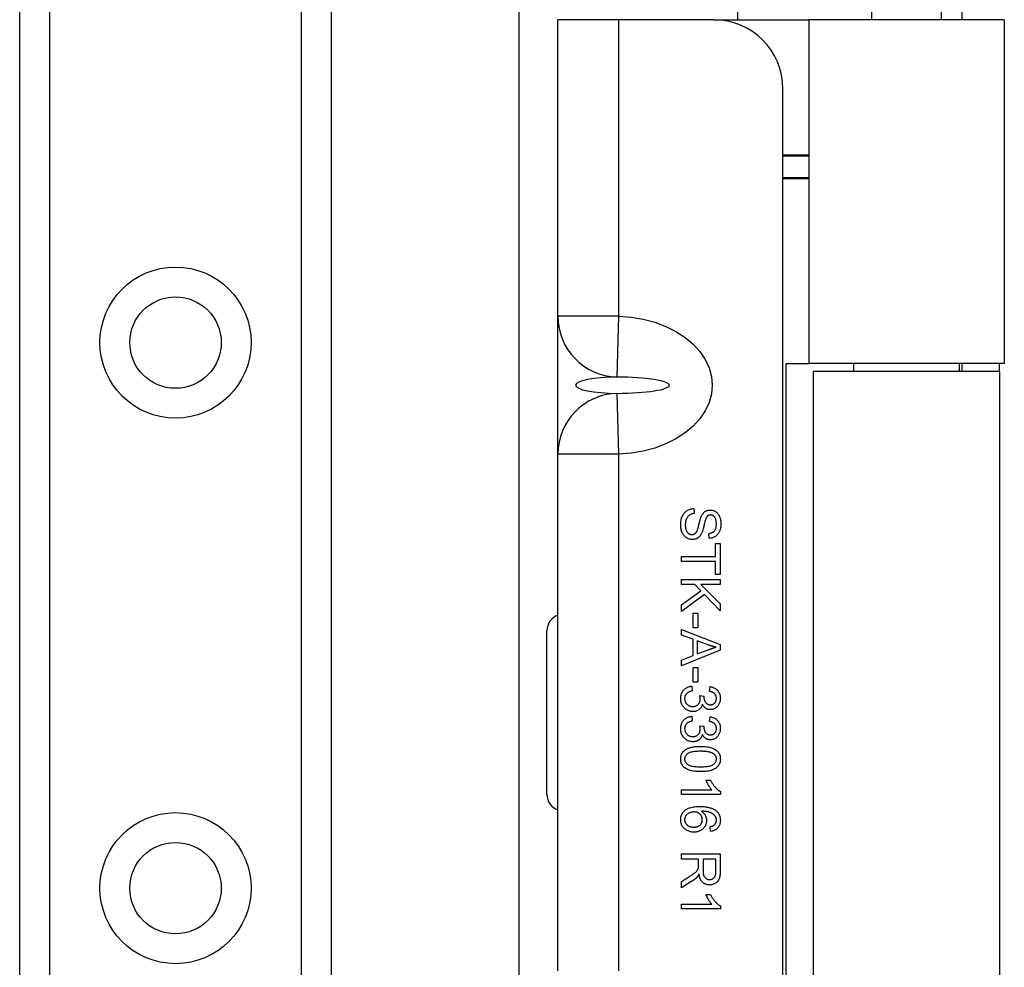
# Model space of a CAD drawing. Header units: inches. Extents: x 5 to 143, y 9 to 75.
# Tile 66 of 125: x 32.88 to 34.65, y 51.97 to 53.68. Entities that reach past the tile are written whole.
import ezdxf

# ---------------------------------------------------------------- set-up
doc = ezdxf.new("R2010")
doc.units = ezdxf.units.IN
doc.header["$MEASUREMENT"] = 0
doc.layers.add('Visible Edges(ANSI)', color=7, linetype='Continuous', lineweight=25)
doc.layers.add('Visible Tangent Edges(ANSI)', color=7, linetype='Continuous', lineweight=25)

msp = doc.modelspace()

# ---------------------------------------------------------------- linework, layer by layer
at = {"layer": 'Visible Edges(ANSI)'}
for p, q in [((33.7777, 27.6915), (33.7777, 55.8577)), ((34.1714, 55.8577), (34.1714, 53.6761)), ((32.8769, 28.1202), (32.8769, 55.429)), ((33.4389, 55.429), (33.4389, 28.1202)), ((34.4129, 53.8296), (34.4129, 53.6761)), ((34.5389, 53.8296), (34.5389, 53.6761)), ((34.5759, 53.7071), (34.5759, 53.6761)), ((33.8474, 53.141), (33.8474, 53.6761)), ((33.9571, 53.6761), (33.8474, 53.6761)), ((34.1284, 53.6761), (33.9571, 53.6761)), ((34.1284, 53.6761), (34.2998, 53.6761)), ((34.6526, 53.6761), (34.2998, 53.6761)), ((34.2998, 53.6761), (34.2998, 53.0556)), ((34.6526, 53.6761), (34.6526, 53.0556)), ((34.2534, 51.3011), (34.2534, 53.5511)), ((34.2534, 53.432), (34.2998, 53.432)), ((34.2998, 53.43), (34.2534, 53.43)), ((34.2998, 53.3906), (34.2534, 53.3906)), ((34.2998, 53.3887), (34.2534, 53.3887)), ((33.8474, 52.8922), (33.8474, 53.141)), ((34.259, 51.7966), (34.259, 53.0556)), ((34.259, 53.0556), (34.2998, 53.0556)), ((34.6526, 53.0556), (34.2998, 53.0556)), ((34.6439, 53.0416), (34.3079, 53.0416)), ((34.3079, 53.0416), (34.3079, 51.8106)), ((34.3804, 53.0556), (34.3804, 53.0416)), ((34.5713, 53.0556), (34.5713, 53.0416)), ((34.5759, 53.0556), (34.5759, 53.0416)), ((34.6439, 53.0416), (34.6439, 53.0556)), ((34.6439, 53.0416), (34.6439, 51.8106)), ((33.8474, 51.9599), (33.8474, 52.8922)), ((34.0927, 52.794), (34.0935, 52.7853)), ((34.1205, 52.7403), (34.1198, 52.7492)), ((34.1319, 52.7308), (34.1402, 52.7308)), ((34.1319, 52.7078), (34.1319, 52.7308)), ((34.1402, 52.7308), (34.1402, 52.6753)), ((34.0702, 52.6985), (34.0702, 52.7078)), ((34.0702, 52.7078), (34.1319, 52.7078)), ((34.1319, 52.6985), (34.0702, 52.6985)), ((34.1319, 52.6753), (34.1319, 52.6985)), ((34.1402, 52.6753), (34.1319, 52.6753)), ((34.0702, 52.6569), (34.0702, 52.6662)), ((34.0702, 52.6662), (34.1402, 52.6662)), ((34.0945, 52.6569), (34.0702, 52.6569)), ((34.1056, 52.6455), (34.0945, 52.6569)), ((34.1055, 52.6569), (34.1402, 52.6222)), ((34.1402, 52.6569), (34.1055, 52.6569)), ((34.1402, 52.6662), (34.1402, 52.6569)), ((34.0702, 52.6206), (34.1056, 52.6455)), ((34.1118, 52.639), (34.0702, 52.6083)), ((34.1402, 52.6096), (34.1118, 52.639)), ((34.0702, 52.6083), (34.0702, 52.6206)), ((34.1402, 52.6222), (34.1402, 52.6096)), ((34.0912, 52.5786), (34.0912, 52.6051)), ((34.0912, 52.6051), (34.0999, 52.6051)), ((34.0999, 52.6051), (34.0999, 52.5786)), ((33.8277, 52.2784), (33.8277, 52.5737)), ((34.0702, 52.5659), (34.0702, 52.5757)), ((34.0702, 52.5757), (34.1402, 52.5488)), ((34.0914, 52.5582), (34.0702, 52.5659)), ((34.0999, 52.5786), (34.0912, 52.5786)), ((34.0914, 52.5288), (34.0914, 52.5582)), ((34.1195, 52.5478), (34.0989, 52.5555)), ((34.0989, 52.5555), (34.0989, 52.5317)), ((34.1402, 52.5488), (34.1402, 52.5388)), ((34.1402, 52.5388), (34.0702, 52.5102)), ((34.0702, 52.5207), (34.0914, 52.5288)), ((34.0989, 52.5317), (34.1183, 52.5391)), ((34.0702, 52.5102), (34.0702, 52.5207)), ((34.0912, 52.4808), (34.0912, 52.5073)), ((34.0912, 52.5073), (34.0999, 52.5073)), ((34.0999, 52.5073), (34.0999, 52.4808)), ((34.0888, 52.4737), (34.0899, 52.4651)), ((34.0999, 52.4808), (34.0912, 52.4808)), ((34.1034, 52.4567), (34.1109, 52.4558)), ((34.1208, 52.4642), (34.1223, 52.4728)), ((34.0888, 52.4193), (34.0899, 52.4107)), ((34.1034, 52.4023), (34.1109, 52.4014)), ((34.1208, 52.4099), (34.1223, 52.4184)), ((34.1146, 52.3041), (34.1229, 52.3041)), ((34.0702, 52.2869), (34.125, 52.2869)), ((34.0702, 52.2783), (34.0702, 52.2869)), ((34.1405, 52.2783), (34.0702, 52.2783)), ((34.1405, 52.2838), (34.1405, 52.2783)), ((34.123, 52.2116), (34.1223, 52.2201)), ((34.0702, 52.1618), (34.0702, 52.1711)), ((34.0702, 52.1711), (34.1402, 52.1711)), ((34.1013, 52.1618), (34.0702, 52.1618)), ((34.1013, 52.1511), (34.1013, 52.1618)), ((34.1325, 52.1618), (34.1093, 52.1618)), ((34.1093, 52.1618), (34.1093, 52.1419)), ((34.1325, 52.1397), (34.1325, 52.1618)), ((34.1402, 52.1711), (34.1402, 52.14)), ((34.0702, 52.1211), (34.0848, 52.1303)), ((34.0893, 52.1216), (34.0702, 52.1095)), ((34.0702, 52.1095), (34.0702, 52.1211)), ((34.1146, 52.0975), (34.1229, 52.0975)), ((34.0702, 52.0803), (34.125, 52.0803)), ((34.0702, 52.0718), (34.0702, 52.0803)), ((34.1405, 52.0718), (34.0702, 52.0718)), ((34.1405, 52.0773), (34.1405, 52.0718))]:
    msp.add_line(p, q, dxfattribs=at)
at = {"layer": 'Visible Edges(ANSI)', "flags": 128}
for points in [[(34.069, 52.7641), (34.0691, 52.7665), (34.0692, 52.7687), (34.0694, 52.7708), (34.0697, 52.7729), (34.0701, 52.7748), (34.0706, 52.7767), (34.0712, 52.7784), (34.0718, 52.7801), (34.0726, 52.7816), (34.0734, 52.7831), (34.0743, 52.7845), (34.0753, 52.7858), (34.0764, 52.787), (34.0775, 52.7881), (34.0788, 52.7892), (34.0801, 52.7901), (34.0815, 52.791), (34.083, 52.7917), (34.0845, 52.7924), (34.0861, 52.7929), (34.0877, 52.7934), (34.0893, 52.7937), (34.091, 52.7939), (34.0927, 52.794)], [(34.0935, 52.7853), (34.0922, 52.7851), (34.091, 52.7848), (34.0898, 52.7845), (34.0887, 52.7842), (34.0876, 52.7838), (34.0866, 52.7834), (34.0857, 52.7829), (34.0848, 52.7823), (34.084, 52.7817), (34.0832, 52.7811), (34.0825, 52.7803), (34.0818, 52.7795), (34.0811, 52.7785), (34.0805, 52.7775), (34.0799, 52.7765), (34.0794, 52.7753), (34.0789, 52.7741), (34.0785, 52.7728), (34.0781, 52.7716), (34.0778, 52.7702), (34.0776, 52.7689), (34.0774, 52.7675), (34.0773, 52.766), (34.0773, 52.7646)], [(34.0991, 52.7554), (34.0993, 52.7559), (34.0995, 52.7565), (34.0997, 52.7572), (34.1, 52.758), (34.1002, 52.7589), (34.1005, 52.7599), (34.1008, 52.761), (34.1011, 52.7622), (34.1014, 52.7635), (34.1018, 52.7649), (34.1021, 52.7663), (34.1025, 52.7679), (34.1029, 52.7695), (34.1033, 52.771), (34.1037, 52.7724), (34.104, 52.7737), (34.1044, 52.775), (34.1048, 52.7761), (34.1051, 52.7772), (34.1055, 52.7782), (34.1059, 52.7792), (34.1062, 52.78), (34.1066, 52.7808), (34.1069, 52.7815)], [(34.1069, 52.7815), (34.1074, 52.7823), (34.1078, 52.7831), (34.1083, 52.7838), (34.1088, 52.7845), (34.1093, 52.7852), (34.1099, 52.7858), (34.1104, 52.7864), (34.111, 52.787), (34.1116, 52.7875), (34.1122, 52.788), (34.1128, 52.7885), (34.1134, 52.7889), (34.1141, 52.7893), (34.1148, 52.7897), (34.1154, 52.79), (34.1161, 52.7903), (34.1168, 52.7906), (34.1176, 52.7908), (34.1183, 52.791), (34.119, 52.7911), (34.1198, 52.7912), (34.1206, 52.7913), (34.1213, 52.7914), (34.1221, 52.7914)], [(34.1165, 52.7798), (34.1161, 52.7792), (34.1157, 52.7786), (34.1153, 52.7779), (34.1149, 52.777), (34.1145, 52.776), (34.1141, 52.7749), (34.1137, 52.7737), (34.1133, 52.7723), (34.1128, 52.7708), (34.1124, 52.7692), (34.112, 52.7675), (34.1116, 52.7657), (34.1111, 52.7639), (34.1107, 52.7621), (34.1103, 52.7605), (34.1099, 52.7589), (34.1095, 52.7575), (34.1092, 52.7561), (34.1088, 52.7549), (34.1084, 52.7537), (34.1081, 52.7527), (34.1077, 52.7518), (34.1074, 52.7509), (34.1071, 52.7501)], [(34.1228, 52.7825), (34.1225, 52.7825), (34.1221, 52.7825), (34.1218, 52.7824), (34.1215, 52.7824), (34.1212, 52.7824), (34.121, 52.7823), (34.1207, 52.7822), (34.1204, 52.7822), (34.1201, 52.7821), (34.1198, 52.782), (34.1196, 52.7819), (34.1193, 52.7818), (34.1191, 52.7817), (34.1188, 52.7816), (34.1186, 52.7814), (34.1183, 52.7813), (34.1181, 52.7811), (34.1178, 52.7809), (34.1176, 52.7808), (34.1174, 52.7806), (34.1172, 52.7804), (34.1169, 52.7802), (34.1167, 52.78), (34.1165, 52.7798)], [(34.1221, 52.7914), (34.1235, 52.7913), (34.1247, 52.7912), (34.126, 52.791), (34.1273, 52.7906), (34.1285, 52.7902), (34.1297, 52.7897), (34.1309, 52.7891), (34.1321, 52.7884), (34.1332, 52.7876), (34.1342, 52.7867), (34.1352, 52.7857), (34.1361, 52.7847), (34.1369, 52.7835), (34.1377, 52.7823), (34.1384, 52.781), (34.139, 52.7796), (34.1396, 52.7781), (34.1401, 52.7766), (34.1405, 52.775), (34.1408, 52.7735), (34.1411, 52.7718), (34.1413, 52.7702), (34.1414, 52.7684), (34.1414, 52.7667)], [(34.1333, 52.7663), (34.1333, 52.7677), (34.1332, 52.769), (34.1331, 52.7702), (34.1329, 52.7714), (34.1327, 52.7725), (34.1325, 52.7736), (34.1322, 52.7746), (34.1319, 52.7755), (34.1315, 52.7764), (34.1311, 52.7772), (34.1307, 52.7779), (34.1302, 52.7786), (34.1297, 52.7792), (34.1291, 52.7798), (34.1286, 52.7803), (34.128, 52.7808), (34.1274, 52.7812), (34.1268, 52.7815), (34.1262, 52.7818), (34.1255, 52.7821), (34.1249, 52.7822), (34.1242, 52.7824), (34.1235, 52.7825), (34.1228, 52.7825)], [(34.09, 52.7382), (34.0886, 52.7383), (34.0873, 52.7384), (34.0859, 52.7387), (34.0846, 52.739), (34.0833, 52.7395), (34.082, 52.7401), (34.0807, 52.7407), (34.0795, 52.7415), (34.0783, 52.7423), (34.0771, 52.7432), (34.0761, 52.7442), (34.0751, 52.7454), (34.0742, 52.7465), (34.0733, 52.7478), (34.0725, 52.7492), (34.0718, 52.7507), (34.0711, 52.7522), (34.0706, 52.7537), (34.0701, 52.7554), (34.0697, 52.757), (34.0694, 52.7587), (34.0692, 52.7605), (34.0691, 52.7623), (34.069, 52.7641)], [(34.0773, 52.7646), (34.0773, 52.7633), (34.0774, 52.762), (34.0775, 52.7608), (34.0777, 52.7596), (34.0779, 52.7584), (34.0782, 52.7573), (34.0785, 52.7562), (34.0789, 52.7552), (34.0793, 52.7542), (34.0797, 52.7533), (34.0802, 52.7524), (34.0808, 52.7516), (34.0813, 52.7509), (34.0819, 52.7503), (34.0825, 52.7497), (34.0832, 52.7491), (34.0839, 52.7487), (34.0846, 52.7483), (34.0853, 52.7479), (34.0861, 52.7477), (34.0868, 52.7474), (34.0876, 52.7473), (34.0884, 52.7472), (34.0892, 52.7472)], [(34.1198, 52.7492), (34.1209, 52.7493), (34.122, 52.7495), (34.123, 52.7498), (34.1239, 52.75), (34.1248, 52.7504), (34.1257, 52.7507), (34.1265, 52.7512), (34.1273, 52.7517), (34.128, 52.7522), (34.1287, 52.7528), (34.1293, 52.7534), (34.1299, 52.754), (34.1304, 52.7548), (34.1309, 52.7555), (34.1314, 52.7564), (34.1318, 52.7573), (34.1321, 52.7582), (34.1324, 52.7592), (34.1327, 52.7602), (34.1329, 52.7613), (34.1331, 52.7625), (34.1332, 52.7637), (34.1333, 52.765), (34.1333, 52.7663)], [(34.1414, 52.7667), (34.1414, 52.7648), (34.1413, 52.7629), (34.1411, 52.7611), (34.1408, 52.7594), (34.1405, 52.7577), (34.14, 52.756), (34.1395, 52.7545), (34.1389, 52.7529), (34.1383, 52.7515), (34.1375, 52.7501), (34.1367, 52.7489), (34.1358, 52.7477), (34.1349, 52.7466), (34.1338, 52.7456), (34.1327, 52.7446), (34.1315, 52.7438), (34.1303, 52.743), (34.129, 52.7423), (34.1277, 52.7418), (34.1263, 52.7413), (34.125, 52.7409), (34.1235, 52.7406), (34.122, 52.7404), (34.1205, 52.7403)], [(34.0892, 52.7472), (34.0898, 52.7472), (34.0903, 52.7472), (34.0908, 52.7473), (34.0913, 52.7474), (34.0918, 52.7475), (34.0923, 52.7476), (34.0928, 52.7478), (34.0932, 52.748), (34.0937, 52.7482), (34.0941, 52.7485), (34.0946, 52.7488), (34.095, 52.7491), (34.0954, 52.7494), (34.0958, 52.7498), (34.0961, 52.7502), (34.0965, 52.7506), (34.0969, 52.7511), (34.0972, 52.7516), (34.0976, 52.7521), (34.0979, 52.7527), (34.0982, 52.7533), (34.0985, 52.754), (34.0988, 52.7547), (34.0991, 52.7554)], [(34.1071, 52.7501), (34.1066, 52.7492), (34.1061, 52.7482), (34.1056, 52.7473), (34.105, 52.7464), (34.1045, 52.7456), (34.1039, 52.7449), (34.1033, 52.7441), (34.1026, 52.7434), (34.102, 52.7428), (34.1013, 52.7422), (34.1006, 52.7417), (34.0999, 52.7412), (34.0992, 52.7407), (34.0985, 52.7403), (34.0977, 52.7399), (34.0969, 52.7395), (34.0961, 52.7392), (34.0953, 52.739), (34.0945, 52.7388), (34.0936, 52.7386), (34.0927, 52.7384), (34.0918, 52.7383), (34.0909, 52.7383), (34.09, 52.7382)], [(34.1329, 52.544), (34.1323, 52.5441), (34.1317, 52.5442), (34.1312, 52.5444), (34.1306, 52.5445), (34.1301, 52.5446), (34.1295, 52.5447), (34.1289, 52.5449), (34.1284, 52.545), (34.1278, 52.5452), (34.1273, 52.5453), (34.1267, 52.5455), (34.1261, 52.5456), (34.1256, 52.5458), (34.125, 52.546), (34.1245, 52.5461), (34.1239, 52.5463), (34.1234, 52.5465), (34.1228, 52.5466), (34.1222, 52.5468), (34.1217, 52.547), (34.1211, 52.5472), (34.1206, 52.5474), (34.12, 52.5476), (34.1195, 52.5478)], [(34.1183, 52.5391), (34.1191, 52.5394), (34.1198, 52.5396), (34.1205, 52.5399), (34.1212, 52.5401), (34.1219, 52.5404), (34.1226, 52.5406), (34.1232, 52.5409), (34.1239, 52.5411), (34.1245, 52.5413), (34.1252, 52.5415), (34.1258, 52.5418), (34.1264, 52.542), (34.127, 52.5422), (34.1276, 52.5424), (34.1282, 52.5425), (34.1287, 52.5427), (34.1293, 52.5429), (34.1298, 52.5431), (34.1304, 52.5432), (34.1309, 52.5434), (34.1314, 52.5436), (34.1319, 52.5437), (34.1324, 52.5439), (34.1329, 52.544)], [(34.069, 52.4514), (34.0691, 52.4529), (34.0692, 52.4544), (34.0694, 52.4558), (34.0697, 52.4572), (34.07, 52.4586), (34.0704, 52.4599), (34.0709, 52.4611), (34.0715, 52.4623), (34.0721, 52.4635), (34.0729, 52.4646), (34.0737, 52.4657), (34.0745, 52.4667), (34.0755, 52.4677), (34.0765, 52.4686), (34.0775, 52.4694), (34.0786, 52.4702), (34.0797, 52.4709), (34.0808, 52.4715), (34.0821, 52.472), (34.0833, 52.4725), (34.0846, 52.4729), (34.086, 52.4732), (34.0873, 52.4735), (34.0888, 52.4737)], [(34.0899, 52.4651), (34.0887, 52.4648), (34.0876, 52.4645), (34.0865, 52.4642), (34.0855, 52.4639), (34.0845, 52.4635), (34.0836, 52.4631), (34.0828, 52.4626), (34.082, 52.4622), (34.0812, 52.4617), (34.0806, 52.4612), (34.0799, 52.4606), (34.0794, 52.46), (34.0788, 52.4594), (34.0784, 52.4588), (34.078, 52.4582), (34.0776, 52.4575), (34.0772, 52.4568), (34.0769, 52.4561), (34.0767, 52.4554), (34.0765, 52.4546), (34.0763, 52.4538), (34.0762, 52.453), (34.0762, 52.4522), (34.0761, 52.4514)], [(34.1044, 52.4507), (34.1044, 52.4509), (34.1044, 52.4511), (34.1043, 52.4513), (34.1043, 52.4515), (34.1043, 52.4517), (34.1043, 52.452), (34.1043, 52.4522), (34.1043, 52.4524), (34.1042, 52.4526), (34.1042, 52.4529), (34.1042, 52.4531), (34.1041, 52.4534), (34.1041, 52.4536), (34.104, 52.4539), (34.104, 52.4542), (34.1039, 52.4544), (34.1039, 52.4547), (34.1038, 52.455), (34.1038, 52.4552), (34.1037, 52.4555), (34.1036, 52.4558), (34.1036, 52.4561), (34.1035, 52.4564), (34.1034, 52.4567)], [(34.1109, 52.4558), (34.1109, 52.4557), (34.1109, 52.4556), (34.1109, 52.4556), (34.1109, 52.4555), (34.1109, 52.4554), (34.1109, 52.4554), (34.1109, 52.4553), (34.1109, 52.4552), (34.1109, 52.4552), (34.1109, 52.4551), (34.1108, 52.4551), (34.1108, 52.455), (34.1108, 52.4549), (34.1108, 52.4549), (34.1108, 52.4548), (34.1108, 52.4548), (34.1108, 52.4547), (34.1108, 52.4547), (34.1108, 52.4546), (34.1108, 52.4546), (34.1108, 52.4545), (34.1108, 52.4545), (34.1108, 52.4544), (34.1108, 52.4544)], [(34.1334, 52.4516), (34.1334, 52.4524), (34.1334, 52.4532), (34.1332, 52.454), (34.1331, 52.4547), (34.1329, 52.4555), (34.1327, 52.4562), (34.1324, 52.4569), (34.132, 52.4575), (34.1317, 52.4582), (34.1313, 52.4588), (34.1308, 52.4594), (34.1303, 52.4599), (34.1297, 52.4605), (34.1292, 52.461), (34.1285, 52.4614), (34.1278, 52.4619), (34.1271, 52.4623), (34.1263, 52.4627), (34.1255, 52.463), (34.1247, 52.4633), (34.1238, 52.4636), (34.1228, 52.4638), (34.1218, 52.464), (34.1208, 52.4642)], [(34.1223, 52.4728), (34.1238, 52.4725), (34.1251, 52.4722), (34.1264, 52.4718), (34.1277, 52.4713), (34.1289, 52.4708), (34.13, 52.4702), (34.1311, 52.4696), (34.1321, 52.4689), (34.1331, 52.4682), (34.134, 52.4674), (34.1349, 52.4665), (34.1357, 52.4656), (34.1365, 52.4647), (34.1372, 52.4637), (34.1378, 52.4627), (34.1384, 52.4616), (34.1389, 52.4605), (34.1393, 52.4594), (34.1397, 52.4582), (34.14, 52.457), (34.1402, 52.4557), (34.1404, 52.4544), (34.1404, 52.4531), (34.1405, 52.4517)], [(34.0909, 52.4278), (34.0894, 52.4279), (34.088, 52.428), (34.0865, 52.4283), (34.0851, 52.4286), (34.0838, 52.429), (34.0825, 52.4295), (34.0812, 52.4301), (34.08, 52.4308), (34.0788, 52.4316), (34.0776, 52.4325), (34.0765, 52.4335), (34.0754, 52.4345), (34.0744, 52.4357), (34.0735, 52.4369), (34.0726, 52.4381), (34.0719, 52.4394), (34.0712, 52.4407), (34.0706, 52.4421), (34.0701, 52.4435), (34.0697, 52.445), (34.0694, 52.4465), (34.0692, 52.4481), (34.0691, 52.4497), (34.069, 52.4514)], [(34.0761, 52.4514), (34.0762, 52.4504), (34.0763, 52.4494), (34.0764, 52.4484), (34.0766, 52.4475), (34.0769, 52.4466), (34.0772, 52.4458), (34.0776, 52.4449), (34.078, 52.4441), (34.0785, 52.4433), (34.0791, 52.4426), (34.0797, 52.4418), (34.0804, 52.4411), (34.0811, 52.4405), (34.0818, 52.4399), (34.0826, 52.4393), (34.0834, 52.4388), (34.0842, 52.4384), (34.0851, 52.438), (34.0859, 52.4377), (34.0868, 52.4374), (34.0878, 52.4372), (34.0887, 52.4371), (34.0897, 52.437), (34.0908, 52.437)], [(34.0908, 52.437), (34.0917, 52.437), (34.0927, 52.4371), (34.0936, 52.4372), (34.0945, 52.4374), (34.0953, 52.4376), (34.0962, 52.4379), (34.097, 52.4383), (34.0977, 52.4387), (34.0985, 52.4391), (34.0992, 52.4396), (34.0999, 52.4402), (34.1005, 52.4408), (34.1011, 52.4415), (34.1017, 52.4422), (34.1022, 52.4429), (34.1027, 52.4436), (34.1031, 52.4444), (34.1034, 52.4452), (34.1037, 52.4461), (34.1039, 52.4469), (34.1041, 52.4478), (34.1043, 52.4487), (34.1043, 52.4497), (34.1044, 52.4507)], [(34.1081, 52.4409), (34.1079, 52.4399), (34.1076, 52.4389), (34.1072, 52.438), (34.1068, 52.4371), (34.1064, 52.4362), (34.1059, 52.4354), (34.1054, 52.4346), (34.1049, 52.4338), (34.1043, 52.4331), (34.1036, 52.4325), (34.1029, 52.4318), (34.1022, 52.4313), (34.1014, 52.4307), (34.1006, 52.4302), (34.0998, 52.4298), (34.0989, 52.4294), (34.0981, 52.429), (34.0971, 52.4287), (34.0962, 52.4284), (34.0952, 52.4282), (34.0942, 52.4281), (34.0931, 52.4279), (34.092, 52.4279), (34.0909, 52.4278)], [(34.1223, 52.4313), (34.1216, 52.4313), (34.1209, 52.4313), (34.1201, 52.4314), (34.1194, 52.4315), (34.1187, 52.4317), (34.118, 52.4319), (34.1173, 52.4321), (34.1167, 52.4323), (34.116, 52.4326), (34.1153, 52.4329), (34.1147, 52.4333), (34.1141, 52.4337), (34.1135, 52.4341), (34.1129, 52.4346), (34.1123, 52.435), (34.1118, 52.4356), (34.1112, 52.4361), (34.1107, 52.4367), (34.1102, 52.4373), (34.1098, 52.438), (34.1093, 52.4387), (34.1089, 52.4394), (34.1085, 52.4401), (34.1081, 52.4409)], [(34.1108, 52.4544), (34.1108, 52.4535), (34.1109, 52.4526), (34.111, 52.4517), (34.1111, 52.4509), (34.1113, 52.45), (34.1115, 52.4492), (34.1118, 52.4484), (34.1121, 52.4476), (34.1124, 52.4468), (34.1128, 52.446), (34.1132, 52.4453), (34.1137, 52.4445), (34.1142, 52.4438), (34.1147, 52.4432), (34.1153, 52.4426), (34.116, 52.4421), (34.1166, 52.4416), (34.1173, 52.4412), (34.1181, 52.4409), (34.1189, 52.4406), (34.1197, 52.4404), (34.1206, 52.4402), (34.1215, 52.4401), (34.1225, 52.4401)], [(34.1405, 52.4517), (34.1404, 52.4503), (34.1403, 52.4489), (34.1401, 52.4476), (34.1399, 52.4463), (34.1395, 52.4449), (34.1391, 52.4437), (34.1386, 52.4424), (34.138, 52.4412), (34.1374, 52.44), (34.1367, 52.4389), (34.1359, 52.4379), (34.1351, 52.4369), (34.1343, 52.4361), (34.1333, 52.4352), (34.1324, 52.4345), (34.1313, 52.4338), (34.1303, 52.4332), (34.1292, 52.4327), (34.1281, 52.4323), (34.127, 52.4319), (34.1258, 52.4316), (34.1247, 52.4314), (34.1235, 52.4313), (34.1223, 52.4313)], [(34.1225, 52.4401), (34.1233, 52.4401), (34.124, 52.4402), (34.1248, 52.4403), (34.1255, 52.4405), (34.1262, 52.4407), (34.1268, 52.4409), (34.1275, 52.4412), (34.1281, 52.4415), (34.1287, 52.4419), (34.1293, 52.4423), (34.1298, 52.4428), (34.1303, 52.4433), (34.1308, 52.4439), (34.1313, 52.4444), (34.1317, 52.445), (34.1321, 52.4457), (34.1324, 52.4463), (34.1327, 52.447), (34.1329, 52.4477), (34.1331, 52.4484), (34.1332, 52.4492), (34.1334, 52.4499), (34.1334, 52.4507), (34.1334, 52.4516)], [(34.069, 52.3971), (34.0691, 52.3986), (34.0692, 52.4), (34.0694, 52.4015), (34.0697, 52.4029), (34.07, 52.4042), (34.0704, 52.4055), (34.0709, 52.4068), (34.0715, 52.408), (34.0721, 52.4091), (34.0729, 52.4103), (34.0737, 52.4113), (34.0745, 52.4124), (34.0755, 52.4133), (34.0765, 52.4142), (34.0775, 52.4151), (34.0786, 52.4158), (34.0797, 52.4165), (34.0808, 52.4171), (34.0821, 52.4177), (34.0833, 52.4182), (34.0846, 52.4185), (34.086, 52.4189), (34.0873, 52.4191), (34.0888, 52.4193)], [(34.0899, 52.4107), (34.0887, 52.4104), (34.0876, 52.4102), (34.0865, 52.4098), (34.0855, 52.4095), (34.0845, 52.4091), (34.0836, 52.4087), (34.0828, 52.4083), (34.082, 52.4078), (34.0812, 52.4073), (34.0806, 52.4068), (34.0799, 52.4062), (34.0794, 52.4057), (34.0788, 52.4051), (34.0784, 52.4044), (34.078, 52.4038), (34.0776, 52.4031), (34.0772, 52.4024), (34.0769, 52.4017), (34.0767, 52.401), (34.0765, 52.4002), (34.0763, 52.3995), (34.0762, 52.3987), (34.0762, 52.3978), (34.0761, 52.397)], [(34.1044, 52.3963), (34.1044, 52.3965), (34.1044, 52.3967), (34.1043, 52.3969), (34.1043, 52.3971), (34.1043, 52.3974), (34.1043, 52.3976), (34.1043, 52.3978), (34.1043, 52.398), (34.1042, 52.3983), (34.1042, 52.3985), (34.1042, 52.3988), (34.1041, 52.399), (34.1041, 52.3993), (34.104, 52.3995), (34.104, 52.3998), (34.1039, 52.4001), (34.1039, 52.4003), (34.1038, 52.4006), (34.1038, 52.4009), (34.1037, 52.4012), (34.1036, 52.4014), (34.1036, 52.4017), (34.1035, 52.402), (34.1034, 52.4023)], [(34.1334, 52.3972), (34.1334, 52.398), (34.1334, 52.3988), (34.1332, 52.3996), (34.1331, 52.4004), (34.1329, 52.4011), (34.1327, 52.4018), (34.1324, 52.4025), (34.132, 52.4032), (34.1317, 52.4038), (34.1313, 52.4044), (34.1308, 52.405), (34.1303, 52.4056), (34.1297, 52.4061), (34.1292, 52.4066), (34.1285, 52.4071), (34.1278, 52.4075), (34.1271, 52.4079), (34.1263, 52.4083), (34.1255, 52.4086), (34.1247, 52.409), (34.1238, 52.4092), (34.1228, 52.4095), (34.1218, 52.4097), (34.1208, 52.4099)], [(34.1223, 52.4184), (34.1238, 52.4182), (34.1251, 52.4178), (34.1264, 52.4174), (34.1277, 52.4169), (34.1289, 52.4164), (34.13, 52.4159), (34.1311, 52.4152), (34.1321, 52.4145), (34.1331, 52.4138), (34.134, 52.413), (34.1349, 52.4122), (34.1357, 52.4113), (34.1365, 52.4103), (34.1372, 52.4093), (34.1378, 52.4083), (34.1384, 52.4072), (34.1389, 52.4061), (34.1393, 52.405), (34.1397, 52.4038), (34.14, 52.4026), (34.1402, 52.4014), (34.1404, 52.4001), (34.1404, 52.3987), (34.1405, 52.3974)], [(34.0909, 52.3735), (34.0894, 52.3735), (34.088, 52.3737), (34.0865, 52.3739), (34.0851, 52.3742), (34.0838, 52.3746), (34.0825, 52.3751), (34.0812, 52.3757), (34.08, 52.3764), (34.0788, 52.3772), (34.0776, 52.3781), (34.0765, 52.3791), (34.0754, 52.3802), (34.0744, 52.3813), (34.0735, 52.3825), (34.0726, 52.3837), (34.0719, 52.385), (34.0712, 52.3864), (34.0706, 52.3877), (34.0701, 52.3892), (34.0697, 52.3906), (34.0694, 52.3922), (34.0692, 52.3938), (34.0691, 52.3954), (34.069, 52.3971)], [(34.0761, 52.397), (34.0762, 52.396), (34.0763, 52.395), (34.0764, 52.3941), (34.0766, 52.3932), (34.0769, 52.3923), (34.0772, 52.3914), (34.0776, 52.3906), (34.078, 52.3897), (34.0785, 52.389), (34.0791, 52.3882), (34.0797, 52.3875), (34.0804, 52.3868), (34.0811, 52.3861), (34.0818, 52.3855), (34.0826, 52.3849), (34.0834, 52.3844), (34.0842, 52.384), (34.0851, 52.3836), (34.0859, 52.3833), (34.0868, 52.3831), (34.0878, 52.3829), (34.0887, 52.3827), (34.0897, 52.3826), (34.0908, 52.3826)], [(34.0908, 52.3826), (34.0917, 52.3826), (34.0927, 52.3827), (34.0936, 52.3828), (34.0945, 52.383), (34.0953, 52.3833), (34.0962, 52.3836), (34.097, 52.3839), (34.0977, 52.3843), (34.0985, 52.3848), (34.0992, 52.3853), (34.0999, 52.3858), (34.1005, 52.3865), (34.1011, 52.3871), (34.1017, 52.3878), (34.1022, 52.3885), (34.1027, 52.3893), (34.1031, 52.3901), (34.1034, 52.3909), (34.1037, 52.3917), (34.1039, 52.3926), (34.1041, 52.3934), (34.1043, 52.3944), (34.1043, 52.3953), (34.1044, 52.3963)], [(34.1081, 52.3865), (34.1079, 52.3855), (34.1076, 52.3845), (34.1072, 52.3836), (34.1068, 52.3827), (34.1064, 52.3818), (34.1059, 52.381), (34.1054, 52.3802), (34.1049, 52.3795), (34.1043, 52.3788), (34.1036, 52.3781), (34.1029, 52.3775), (34.1022, 52.3769), (34.1014, 52.3763), (34.1006, 52.3758), (34.0998, 52.3754), (34.0989, 52.375), (34.0981, 52.3746), (34.0971, 52.3743), (34.0962, 52.3741), (34.0952, 52.3739), (34.0942, 52.3737), (34.0931, 52.3736), (34.092, 52.3735), (34.0909, 52.3735)], [(34.1223, 52.3769), (34.1216, 52.3769), (34.1209, 52.377), (34.1201, 52.377), (34.1194, 52.3772), (34.1187, 52.3773), (34.118, 52.3775), (34.1173, 52.3777), (34.1167, 52.378), (34.116, 52.3783), (34.1153, 52.3786), (34.1147, 52.3789), (34.1141, 52.3793), (34.1135, 52.3797), (34.1129, 52.3802), (34.1123, 52.3807), (34.1118, 52.3812), (34.1112, 52.3817), (34.1107, 52.3823), (34.1102, 52.383), (34.1098, 52.3836), (34.1093, 52.3843), (34.1089, 52.385), (34.1085, 52.3858), (34.1081, 52.3865)], [(34.1109, 52.4014), (34.1109, 52.4014), (34.1109, 52.4013), (34.1109, 52.4012), (34.1109, 52.4011), (34.1109, 52.4011), (34.1109, 52.401), (34.1109, 52.4009), (34.1109, 52.4009), (34.1109, 52.4008), (34.1109, 52.4007), (34.1108, 52.4007), (34.1108, 52.4006), (34.1108, 52.4006), (34.1108, 52.4005), (34.1108, 52.4005), (34.1108, 52.4004), (34.1108, 52.4004), (34.1108, 52.4003), (34.1108, 52.4003), (34.1108, 52.4002), (34.1108, 52.4002), (34.1108, 52.4001), (34.1108, 52.4001), (34.1108, 52.4)], [(34.1108, 52.4), (34.1108, 52.3991), (34.1109, 52.3982), (34.111, 52.3974), (34.1111, 52.3965), (34.1113, 52.3957), (34.1115, 52.3948), (34.1118, 52.394), (34.1121, 52.3932), (34.1124, 52.3924), (34.1128, 52.3916), (34.1132, 52.3909), (34.1137, 52.3901), (34.1142, 52.3894), (34.1147, 52.3888), (34.1153, 52.3882), (34.116, 52.3877), (34.1166, 52.3872), (34.1173, 52.3868), (34.1181, 52.3865), (34.1189, 52.3862), (34.1197, 52.386), (34.1206, 52.3859), (34.1215, 52.3858), (34.1225, 52.3857)], [(34.1405, 52.3974), (34.1404, 52.396), (34.1403, 52.3946), (34.1401, 52.3932), (34.1399, 52.3919), (34.1395, 52.3906), (34.1391, 52.3893), (34.1386, 52.3881), (34.138, 52.3868), (34.1374, 52.3857), (34.1367, 52.3846), (34.1359, 52.3835), (34.1351, 52.3826), (34.1343, 52.3817), (34.1333, 52.3809), (34.1324, 52.3801), (34.1313, 52.3794), (34.1303, 52.3788), (34.1292, 52.3783), (34.1281, 52.3779), (34.127, 52.3775), (34.1258, 52.3772), (34.1247, 52.377), (34.1235, 52.3769), (34.1223, 52.3769)], [(34.1225, 52.3857), (34.1233, 52.3858), (34.124, 52.3858), (34.1248, 52.3859), (34.1255, 52.3861), (34.1262, 52.3863), (34.1268, 52.3865), (34.1275, 52.3868), (34.1281, 52.3872), (34.1287, 52.3875), (34.1293, 52.388), (34.1298, 52.3884), (34.1303, 52.3889), (34.1308, 52.3895), (34.1313, 52.3901), (34.1317, 52.3907), (34.1321, 52.3913), (34.1324, 52.3919), (34.1327, 52.3926), (34.1329, 52.3933), (34.1331, 52.394), (34.1332, 52.3948), (34.1334, 52.3956), (34.1334, 52.3964), (34.1334, 52.3972)], [(34.069, 52.3422), (34.0691, 52.343), (34.0691, 52.3438), (34.0692, 52.3446), (34.0692, 52.3454), (34.0694, 52.3462), (34.0695, 52.3469), (34.0697, 52.3477), (34.0698, 52.3484), (34.0701, 52.3491), (34.0703, 52.3498), (34.0706, 52.3505), (34.0708, 52.3512), (34.0712, 52.3519), (34.0715, 52.3525), (34.0719, 52.3531), (34.0722, 52.3537), (34.0727, 52.3543), (34.0731, 52.3549), (34.0736, 52.3555), (34.074, 52.356), (34.0746, 52.3565), (34.0751, 52.3571), (34.0757, 52.3576), (34.0762, 52.3581)], [(34.1047, 52.3561), (34.1019, 52.3561), (34.0993, 52.356), (34.0968, 52.3559), (34.0945, 52.3557), (34.0923, 52.3554), (34.0903, 52.3551), (34.0885, 52.3548), (34.0868, 52.3543), (34.0853, 52.3539), (34.084, 52.3533), (34.0828, 52.3527), (34.0818, 52.3521), (34.0809, 52.3514), (34.08, 52.3507), (34.0793, 52.35), (34.0786, 52.3492), (34.078, 52.3484), (34.0775, 52.3476), (34.0771, 52.3468), (34.0767, 52.3459), (34.0764, 52.345), (34.0762, 52.3441), (34.0761, 52.3431), (34.0761, 52.3422)], [(34.0762, 52.3581), (34.077, 52.3586), (34.0778, 52.3592), (34.0786, 52.3597), (34.0795, 52.3602), (34.0804, 52.3606), (34.0813, 52.3611), (34.0823, 52.3615), (34.0833, 52.3619), (34.0844, 52.3623), (34.0855, 52.3626), (34.0866, 52.363), (34.0878, 52.3633), (34.089, 52.3635), (34.0902, 52.3638), (34.0915, 52.364), (34.0928, 52.3642), (34.0942, 52.3644), (34.0956, 52.3646), (34.097, 52.3647), (34.0985, 52.3648), (34.1, 52.3649), (34.1015, 52.3649), (34.1031, 52.365), (34.1047, 52.365)], [(34.1047, 52.365), (34.1078, 52.3649), (34.1106, 52.3648), (34.1134, 52.3646), (34.116, 52.3643), (34.1184, 52.364), (34.1207, 52.3635), (34.1228, 52.363), (34.1247, 52.3624), (34.1266, 52.3617), (34.1283, 52.361), (34.1299, 52.3602), (34.1314, 52.3593), (34.1328, 52.3583), (34.1341, 52.3572), (34.1353, 52.3561), (34.1364, 52.3549), (34.1374, 52.3536), (34.1382, 52.3522), (34.1389, 52.3507), (34.1395, 52.3492), (34.1399, 52.3475), (34.1402, 52.3458), (34.1404, 52.344), (34.1405, 52.3422)], [(34.1284, 52.3517), (34.1278, 52.3521), (34.1272, 52.3524), (34.1266, 52.3527), (34.1259, 52.3531), (34.1252, 52.3534), (34.1245, 52.3536), (34.1237, 52.3539), (34.1229, 52.3542), (34.122, 52.3544), (34.1212, 52.3546), (34.1202, 52.3548), (34.1193, 52.355), (34.1183, 52.3552), (34.1172, 52.3554), (34.1161, 52.3555), (34.115, 52.3556), (34.1139, 52.3558), (34.1127, 52.3559), (34.1114, 52.3559), (34.1102, 52.356), (34.1089, 52.3561), (34.1075, 52.3561), (34.1062, 52.3561), (34.1047, 52.3561)], [(34.1334, 52.3423), (34.1334, 52.3427), (34.1334, 52.3432), (34.1333, 52.3437), (34.1332, 52.3442), (34.1332, 52.3446), (34.1331, 52.3451), (34.133, 52.3455), (34.1328, 52.3459), (34.1327, 52.3464), (34.1325, 52.3468), (34.1323, 52.3472), (34.1321, 52.3476), (34.1319, 52.348), (34.1317, 52.3484), (34.1314, 52.3487), (34.1312, 52.3491), (34.1309, 52.3494), (34.1306, 52.3498), (34.1302, 52.3501), (34.1299, 52.3505), (34.1295, 52.3508), (34.1292, 52.3511), (34.1288, 52.3514), (34.1284, 52.3517)], [(34.1047, 52.3194), (34.1017, 52.3194), (34.0989, 52.3195), (34.0962, 52.3197), (34.0936, 52.32), (34.0912, 52.3204), (34.0889, 52.3208), (34.0868, 52.3213), (34.0848, 52.3219), (34.083, 52.3226), (34.0813, 52.3233), (34.0796, 52.3242), (34.0781, 52.3251), (34.0767, 52.3261), (34.0754, 52.3271), (34.0742, 52.3283), (34.0731, 52.3295), (34.0722, 52.3308), (34.0714, 52.3322), (34.0706, 52.3336), (34.0701, 52.3352), (34.0696, 52.3368), (34.0693, 52.3385), (34.0691, 52.3403), (34.069, 52.3422)], [(34.0761, 52.3422), (34.0761, 52.3412), (34.0762, 52.3402), (34.0764, 52.3393), (34.0767, 52.3384), (34.0771, 52.3376), (34.0775, 52.3367), (34.078, 52.3359), (34.0786, 52.3351), (34.0793, 52.3344), (34.08, 52.3336), (34.0809, 52.3329), (34.0818, 52.3323), (34.0828, 52.3316), (34.084, 52.331), (34.0854, 52.3305), (34.0869, 52.33), (34.0886, 52.3296), (34.0904, 52.3292), (34.0924, 52.3289), (34.0945, 52.3287), (34.0968, 52.3285), (34.0993, 52.3283), (34.1019, 52.3283), (34.1047, 52.3282)], [(34.1047, 52.3282), (34.1075, 52.3283), (34.1102, 52.3283), (34.1127, 52.3285), (34.115, 52.3287), (34.1171, 52.3289), (34.1191, 52.3292), (34.121, 52.3296), (34.1226, 52.33), (34.1241, 52.3305), (34.1255, 52.331), (34.1267, 52.3316), (34.1277, 52.3323), (34.1286, 52.3329), (34.1294, 52.3337), (34.1302, 52.3344), (34.1309, 52.3352), (34.1315, 52.3359), (34.132, 52.3368), (34.1324, 52.3376), (34.1328, 52.3385), (34.133, 52.3394), (34.1332, 52.3403), (34.1333, 52.3413), (34.1334, 52.3423)], [(34.1405, 52.3422), (34.1404, 52.3403), (34.1402, 52.3386), (34.1399, 52.3369), (34.1395, 52.3353), (34.1389, 52.3337), (34.1382, 52.3323), (34.1374, 52.3309), (34.1365, 52.3296), (34.1354, 52.3284), (34.1343, 52.3273), (34.133, 52.3262), (34.1317, 52.3253), (34.1302, 52.3244), (34.1286, 52.3236), (34.1269, 52.3228), (34.1252, 52.3221), (34.1233, 52.3215), (34.1213, 52.3209), (34.1191, 52.3205), (34.1167, 52.3201), (34.1141, 52.3198), (34.1112, 52.3195), (34.1081, 52.3194), (34.1047, 52.3194)], [(34.125, 52.2869), (34.1245, 52.2874), (34.124, 52.288), (34.1235, 52.2885), (34.123, 52.2892), (34.1225, 52.2898), (34.122, 52.2905), (34.1215, 52.2912), (34.121, 52.2919), (34.1205, 52.2926), (34.12, 52.2934), (34.1196, 52.2942), (34.1191, 52.295), (34.1186, 52.2958), (34.1181, 52.2967), (34.1177, 52.2975), (34.1172, 52.2983), (34.1168, 52.299), (34.1165, 52.2998), (34.1161, 52.3005), (34.1158, 52.3013), (34.1154, 52.302), (34.1151, 52.3027), (34.1149, 52.3034), (34.1146, 52.3041)], [(34.1229, 52.3041), (34.1235, 52.3029), (34.1241, 52.3017), (34.1247, 52.3006), (34.1253, 52.2995), (34.126, 52.2984), (34.1267, 52.2973), (34.1273, 52.2963), (34.1281, 52.2953), (34.1288, 52.2943), (34.1295, 52.2933), (34.1303, 52.2924), (34.1311, 52.2915), (34.1319, 52.2906), (34.1327, 52.2898), (34.1335, 52.289), (34.1343, 52.2882), (34.1351, 52.2875), (34.1359, 52.2869), (34.1367, 52.2863), (34.1374, 52.2857), (34.1382, 52.2852), (34.139, 52.2847), (34.1397, 52.2842), (34.1405, 52.2838)], [(34.069, 52.2323), (34.0691, 52.2341), (34.0693, 52.2358), (34.0695, 52.2374), (34.0699, 52.239), (34.0704, 52.2406), (34.071, 52.2421), (34.0717, 52.2435), (34.0726, 52.2449), (34.0735, 52.2462), (34.0745, 52.2475), (34.0757, 52.2487), (34.0769, 52.2499), (34.0783, 52.2509), (34.0799, 52.2519), (34.0815, 52.2528), (34.0833, 52.2536), (34.0853, 52.2543), (34.0874, 52.2549), (34.0896, 52.2554), (34.092, 52.2559), (34.0945, 52.2562), (34.0972, 52.2564), (34.1, 52.2566), (34.103, 52.2566)], [(34.0929, 52.2468), (34.0918, 52.2467), (34.0907, 52.2466), (34.0896, 52.2465), (34.0886, 52.2463), (34.0875, 52.246), (34.0865, 52.2457), (34.0854, 52.2453), (34.0844, 52.2449), (34.0834, 52.2444), (34.0825, 52.2438), (34.0816, 52.2432), (34.0808, 52.2426), (34.0801, 52.2419), (34.0794, 52.2412), (34.0788, 52.2404), (34.0782, 52.2396), (34.0777, 52.2388), (34.0773, 52.2379), (34.0769, 52.237), (34.0766, 52.2362), (34.0764, 52.2353), (34.0762, 52.2344), (34.0761, 52.2334), (34.0761, 52.2325)], [(34.108, 52.2328), (34.108, 52.2338), (34.1079, 52.2347), (34.1078, 52.2356), (34.1076, 52.2365), (34.1073, 52.2374), (34.107, 52.2382), (34.1066, 52.239), (34.1062, 52.2398), (34.1057, 52.2406), (34.1051, 52.2413), (34.1045, 52.242), (34.1039, 52.2427), (34.1031, 52.2433), (34.1024, 52.2439), (34.1016, 52.2445), (34.1008, 52.245), (34.0999, 52.2454), (34.099, 52.2457), (34.0981, 52.2461), (34.0971, 52.2463), (34.0961, 52.2465), (34.0951, 52.2466), (34.094, 52.2467), (34.0929, 52.2468)], [(34.103, 52.2566), (34.1046, 52.2566), (34.1063, 52.2566), (34.1079, 52.2565), (34.1094, 52.2564), (34.1109, 52.2563), (34.1124, 52.2562), (34.1139, 52.256), (34.1153, 52.2558), (34.1166, 52.2556), (34.118, 52.2553), (34.1192, 52.255), (34.1205, 52.2547), (34.1217, 52.2544), (34.1229, 52.2541), (34.124, 52.2537), (34.1251, 52.2533), (34.1262, 52.2529), (34.1272, 52.2524), (34.1282, 52.2519), (34.1291, 52.2514), (34.13, 52.2509), (34.1309, 52.2503), (34.1317, 52.2497), (34.1325, 52.2491)], [(34.1063, 52.2481), (34.1071, 52.2476), (34.1078, 52.247), (34.1085, 52.2465), (34.1092, 52.2459), (34.1098, 52.2453), (34.1104, 52.2446), (34.111, 52.244), (34.1115, 52.2433), (34.112, 52.2427), (34.1125, 52.242), (34.1129, 52.2412), (34.1133, 52.2405), (34.1137, 52.2397), (34.114, 52.239), (34.1143, 52.2382), (34.1146, 52.2374), (34.1148, 52.2367), (34.115, 52.2359), (34.1152, 52.2351), (34.1154, 52.2343), (34.1155, 52.2335), (34.1156, 52.2327), (34.1156, 52.2319), (34.1156, 52.2311)], [(34.1311, 52.2392), (34.1306, 52.2399), (34.1301, 52.2405), (34.1295, 52.2412), (34.1289, 52.2417), (34.1282, 52.2423), (34.1275, 52.2429), (34.1268, 52.2434), (34.126, 52.2439), (34.1252, 52.2444), (34.1243, 52.2448), (34.1234, 52.2452), (34.1225, 52.2456), (34.1215, 52.246), (34.1205, 52.2464), (34.1193, 52.2467), (34.1182, 52.247), (34.1169, 52.2472), (34.1156, 52.2474), (34.1142, 52.2476), (34.1128, 52.2478), (34.1112, 52.2479), (34.1097, 52.248), (34.108, 52.2481), (34.1063, 52.2481)], [(34.1325, 52.2491), (34.1331, 52.2486), (34.1338, 52.248), (34.1344, 52.2474), (34.1349, 52.2468), (34.1355, 52.2462), (34.136, 52.2456), (34.1365, 52.2449), (34.1369, 52.2443), (34.1374, 52.2436), (34.1378, 52.2429), (34.1381, 52.2422), (34.1385, 52.2414), (34.1388, 52.2407), (34.1391, 52.2399), (34.1394, 52.2392), (34.1396, 52.2384), (34.1398, 52.2376), (34.14, 52.2368), (34.1401, 52.2359), (34.1403, 52.2351), (34.1404, 52.2342), (34.1404, 52.2333), (34.1405, 52.2324), (34.1405, 52.2315)], [(34.0929, 52.2104), (34.0913, 52.2104), (34.0897, 52.2105), (34.0881, 52.2108), (34.0866, 52.2111), (34.0851, 52.2115), (34.0836, 52.212), (34.0822, 52.2126), (34.0807, 52.2132), (34.0794, 52.214), (34.0781, 52.2148), (34.0769, 52.2157), (34.0757, 52.2166), (34.0747, 52.2176), (34.0737, 52.2187), (34.0729, 52.2198), (34.0721, 52.221), (34.0713, 52.2223), (34.0707, 52.2236), (34.0702, 52.2249), (34.0698, 52.2263), (34.0695, 52.2278), (34.0692, 52.2292), (34.0691, 52.2307), (34.069, 52.2323)], [(34.0761, 52.2325), (34.0761, 52.2316), (34.0762, 52.2307), (34.0764, 52.2299), (34.0766, 52.229), (34.0768, 52.2282), (34.0772, 52.2274), (34.0776, 52.2266), (34.078, 52.2259), (34.0786, 52.2252), (34.0791, 52.2245), (34.0798, 52.2238), (34.0805, 52.2231), (34.0812, 52.2225), (34.082, 52.2219), (34.0829, 52.2214), (34.0838, 52.221), (34.0847, 52.2206), (34.0857, 52.2202), (34.0867, 52.2199), (34.0877, 52.2197), (34.0888, 52.2195), (34.09, 52.2193), (34.0912, 52.2193), (34.0924, 52.2192)], [(34.0924, 52.2192), (34.0936, 52.2193), (34.0947, 52.2193), (34.0958, 52.2195), (34.0969, 52.2197), (34.0979, 52.2199), (34.0989, 52.2202), (34.0998, 52.2205), (34.1007, 52.2209), (34.1016, 52.2214), (34.1024, 52.2219), (34.1031, 52.2225), (34.1039, 52.2231), (34.1045, 52.2237), (34.1051, 52.2244), (34.1057, 52.2251), (34.1062, 52.2259), (34.1066, 52.2266), (34.107, 52.2274), (34.1073, 52.2283), (34.1076, 52.2291), (34.1078, 52.23), (34.1079, 52.2309), (34.108, 52.2319), (34.108, 52.2328)], [(34.1156, 52.2311), (34.1156, 52.2297), (34.1154, 52.2283), (34.1152, 52.2269), (34.1149, 52.2256), (34.1145, 52.2244), (34.114, 52.2231), (34.1135, 52.2219), (34.1128, 52.2207), (34.1121, 52.2196), (34.1112, 52.2185), (34.1103, 52.2175), (34.1093, 52.2164), (34.1082, 52.2155), (34.1071, 52.2146), (34.1059, 52.2138), (34.1047, 52.2131), (34.1034, 52.2124), (34.102, 52.2119), (34.1007, 52.2114), (34.0992, 52.211), (34.0977, 52.2107), (34.0962, 52.2105), (34.0946, 52.2104), (34.0929, 52.2104)], [(34.1405, 52.2315), (34.1404, 52.2301), (34.1404, 52.2288), (34.1402, 52.2275), (34.14, 52.2263), (34.1397, 52.2251), (34.1393, 52.224), (34.1389, 52.2229), (34.1384, 52.2218), (34.1379, 52.2208), (34.1373, 52.2198), (34.1366, 52.2188), (34.1358, 52.2179), (34.135, 52.2171), (34.1342, 52.2163), (34.1333, 52.2156), (34.1324, 52.2149), (34.1314, 52.2143), (34.1303, 52.2137), (34.1292, 52.2132), (34.1281, 52.2128), (34.1269, 52.2124), (34.1257, 52.2121), (34.1244, 52.2118), (34.123, 52.2116)], [(34.1298, 52.2234), (34.1301, 52.2237), (34.1303, 52.224), (34.1306, 52.2243), (34.1309, 52.2246), (34.1311, 52.2249), (34.1314, 52.2252), (34.1316, 52.2256), (34.1318, 52.2259), (34.132, 52.2263), (34.1322, 52.2266), (34.1324, 52.227), (34.1325, 52.2273), (34.1327, 52.2277), (34.1328, 52.228), (34.1329, 52.2284), (34.133, 52.2288), (34.1331, 52.2292), (34.1332, 52.2296), (34.1333, 52.23), (34.1333, 52.2304), (34.1334, 52.2308), (34.1334, 52.2312), (34.1334, 52.2316), (34.1334, 52.232)], [(34.1334, 52.232), (34.1334, 52.2324), (34.1334, 52.2327), (34.1334, 52.233), (34.1334, 52.2334), (34.1333, 52.2337), (34.1333, 52.234), (34.1332, 52.2343), (34.1332, 52.2347), (34.1331, 52.235), (34.133, 52.2353), (34.133, 52.2356), (34.1329, 52.2359), (34.1328, 52.2362), (34.1327, 52.2365), (34.1325, 52.2368), (34.1324, 52.2371), (34.1323, 52.2373), (34.1321, 52.2376), (34.132, 52.2379), (34.1318, 52.2382), (34.1317, 52.2384), (34.1315, 52.2387), (34.1313, 52.239), (34.1311, 52.2392)], [(34.1223, 52.2201), (34.1228, 52.2202), (34.1232, 52.2203), (34.1236, 52.2204), (34.124, 52.2205), (34.1243, 52.2207), (34.1247, 52.2208), (34.1251, 52.2209), (34.1254, 52.221), (34.1258, 52.2211), (34.1261, 52.2213), (34.1264, 52.2214), (34.1267, 52.2215), (34.127, 52.2217), (34.1273, 52.2218), (34.1276, 52.222), (34.1279, 52.2221), (34.1282, 52.2223), (34.1284, 52.2224), (34.1287, 52.2226), (34.1289, 52.2227), (34.1291, 52.2229), (34.1293, 52.223), (34.1296, 52.2232), (34.1298, 52.2234)], [(34.0848, 52.1303), (34.0863, 52.1313), (34.0877, 52.1323), (34.0891, 52.1332), (34.0903, 52.134), (34.0915, 52.1348), (34.0926, 52.1356), (34.0935, 52.1363), (34.0944, 52.137), (34.0952, 52.1377), (34.096, 52.1383), (34.0966, 52.1389), (34.0973, 52.1395), (34.0978, 52.1401), (34.0983, 52.1406), (34.0987, 52.1412), (34.0991, 52.1417), (34.0994, 52.1422), (34.0997, 52.1427), (34.1, 52.1433), (34.1003, 52.1438), (34.1005, 52.1443), (34.1007, 52.1449), (34.1009, 52.1454), (34.101, 52.1459)], [(34.101, 52.1459), (34.101, 52.1461), (34.1011, 52.1462), (34.1011, 52.1463), (34.1011, 52.1465), (34.1011, 52.1467), (34.1011, 52.1468), (34.1012, 52.147), (34.1012, 52.1472), (34.1012, 52.1474), (34.1012, 52.1476), (34.1012, 52.1478), (34.1012, 52.148), (34.1013, 52.1482), (34.1013, 52.1485), (34.1013, 52.1487), (34.1013, 52.1489), (34.1013, 52.1492), (34.1013, 52.1494), (34.1013, 52.1497), (34.1013, 52.15), (34.1013, 52.1502), (34.1013, 52.1505), (34.1013, 52.1508), (34.1013, 52.1511)], [(34.1093, 52.1419), (34.1093, 52.1404), (34.1094, 52.1389), (34.1095, 52.1375), (34.1097, 52.1363), (34.1098, 52.1351), (34.1101, 52.134), (34.1103, 52.1329), (34.1106, 52.132), (34.111, 52.1311), (34.1114, 52.1303), (34.1118, 52.1296), (34.1123, 52.1288), (34.1129, 52.1282), (34.1135, 52.1276), (34.1141, 52.127), (34.1148, 52.1265), (34.1156, 52.1261), (34.1163, 52.1257), (34.1171, 52.1254), (34.1179, 52.1251), (34.1187, 52.1249), (34.1195, 52.1248), (34.1203, 52.1247), (34.1211, 52.1247)], [(34.1402, 52.14), (34.1402, 52.1378), (34.1401, 52.1357), (34.1399, 52.1337), (34.1397, 52.1318), (34.1395, 52.1301), (34.1391, 52.1285), (34.1388, 52.1271), (34.1383, 52.1258), (34.1378, 52.1246), (34.1372, 52.1235), (34.1365, 52.1224), (34.1357, 52.1214), (34.1348, 52.1205), (34.1339, 52.1196), (34.1328, 52.1188), (34.1317, 52.118), (34.1304, 52.1174), (34.1292, 52.1168), (34.1279, 52.1163), (34.1266, 52.1159), (34.1253, 52.1155), (34.1239, 52.1153), (34.1225, 52.1152), (34.1211, 52.1151)], [(34.1211, 52.1247), (34.1219, 52.1247), (34.1227, 52.1248), (34.1235, 52.1249), (34.1242, 52.1251), (34.1249, 52.1253), (34.1256, 52.1256), (34.1263, 52.1259), (34.1269, 52.1263), (34.1276, 52.1267), (34.1282, 52.1272), (34.1287, 52.1277), (34.1293, 52.1283), (34.1298, 52.1289), (34.1303, 52.1296), (34.1307, 52.1303), (34.1311, 52.1312), (34.1314, 52.132), (34.1317, 52.1329), (34.1319, 52.1339), (34.1321, 52.1349), (34.1323, 52.136), (34.1324, 52.1372), (34.1325, 52.1384), (34.1325, 52.1397)], [(34.0986, 52.1293), (34.0983, 52.1289), (34.098, 52.1286), (34.0976, 52.1283), (34.0973, 52.1279), (34.097, 52.1276), (34.0966, 52.1273), (34.0963, 52.1269), (34.0959, 52.1266), (34.0955, 52.1263), (34.0952, 52.126), (34.0948, 52.1256), (34.0944, 52.1253), (34.094, 52.125), (34.0936, 52.1247), (34.0932, 52.1244), (34.0928, 52.1241), (34.0924, 52.1237), (34.0919, 52.1234), (34.0915, 52.1231), (34.0911, 52.1228), (34.0906, 52.1225), (34.0902, 52.1222), (34.0897, 52.1219), (34.0893, 52.1216)], [(34.1021, 52.1348), (34.1019, 52.1345), (34.1018, 52.1342), (34.1016, 52.1339), (34.1015, 52.1337), (34.1013, 52.1334), (34.1012, 52.1331), (34.101, 52.1328), (34.1009, 52.1326), (34.1008, 52.1323), (34.1006, 52.1321), (34.1005, 52.1319), (34.1003, 52.1316), (34.1002, 52.1314), (34.1, 52.1312), (34.0999, 52.131), (34.0997, 52.1307), (34.0996, 52.1305), (34.0995, 52.1303), (34.0993, 52.1301), (34.0992, 52.13), (34.099, 52.1298), (34.0989, 52.1296), (34.0987, 52.1294), (34.0986, 52.1293)], [(34.1211, 52.1151), (34.1199, 52.1152), (34.1187, 52.1153), (34.1175, 52.1154), (34.1164, 52.1157), (34.1153, 52.116), (34.1142, 52.1163), (34.1132, 52.1168), (34.1122, 52.1173), (34.1112, 52.1178), (34.1103, 52.1185), (34.1094, 52.1192), (34.1085, 52.12), (34.1077, 52.1208), (34.107, 52.1217), (34.1062, 52.1227), (34.1056, 52.1238), (34.1049, 52.1249), (34.1044, 52.1261), (34.1039, 52.1274), (34.1034, 52.1287), (34.103, 52.1301), (34.1026, 52.1316), (34.1023, 52.1332), (34.1021, 52.1348)], [(34.125, 52.0803), (34.1245, 52.0809), (34.124, 52.0814), (34.1235, 52.082), (34.123, 52.0826), (34.1225, 52.0833), (34.122, 52.0839), (34.1215, 52.0846), (34.121, 52.0853), (34.1205, 52.0861), (34.12, 52.0869), (34.1196, 52.0877), (34.1191, 52.0885), (34.1186, 52.0893), (34.1181, 52.0901), (34.1177, 52.0909), (34.1172, 52.0917), (34.1168, 52.0925), (34.1165, 52.0933), (34.1161, 52.094), (34.1158, 52.0947), (34.1154, 52.0955), (34.1151, 52.0962), (34.1149, 52.0969), (34.1146, 52.0975)], [(34.1229, 52.0975), (34.1235, 52.0963), (34.1241, 52.0952), (34.1247, 52.094), (34.1253, 52.0929), (34.126, 52.0918), (34.1267, 52.0908), (34.1273, 52.0897), (34.1281, 52.0887), (34.1288, 52.0877), (34.1295, 52.0868), (34.1303, 52.0858), (34.1311, 52.0849), (34.1319, 52.0841), (34.1327, 52.0832), (34.1335, 52.0824), (34.1343, 52.0817), (34.1351, 52.081), (34.1359, 52.0803), (34.1367, 52.0797), (34.1374, 52.0791), (34.1382, 52.0786), (34.139, 52.0781), (34.1397, 52.0777), (34.1405, 52.0773)]]:
    msp.add_lwpolyline(points, dxfattribs=at)
at = {"layer": 'Visible Edges(ANSI)'}
for centre in [(33.1579, 53.0935), (33.1579, 52.1092)]:
    msp.add_circle(centre, 0.0825, dxfattribs=at)
for centre, radius, start, end in [((34.1284, 53.5511), 0.125, 0, 90), ((33.8572, 52.5737), 0.0295, 109.4707, 180), ((33.8572, 52.2784), 0.0295, 180, 250.5293)]:
    msp.add_arc(centre, radius, start, end, dxfattribs=at)
at = {"layer": 'Visible Tangent Edges(ANSI)'}
for p, q in [((32.9307, 55.429), (32.9307, 28.1202)), ((33.385, 28.1202), (33.385, 55.429)), ((33.9571, 53.6761), (33.9571, 53.141)), ((33.9571, 53.141), (33.8474, 53.141)), ((33.9571, 53.141), (33.9539, 53.0314)), ((33.9539, 53.0019), (33.9571, 52.8922)), ((33.9571, 52.8922), (33.8474, 52.8922)), ((33.9571, 52.8922), (33.9571, 51.9599))]:
    msp.add_line(p, q, dxfattribs=at)
at = {"layer": 'Visible Tangent Edges(ANSI)', "flags": 128}
msp.add_lwpolyline([(33.9571, 53.141), (33.9794, 53.1393), (34.0012, 53.1357), (34.0222, 53.1301), (34.0421, 53.1227), (34.0604, 53.1136), (34.0769, 53.1028), (34.0914, 53.0907), (34.1036, 53.0774), (34.1132, 53.0631), (34.1203, 53.048), (34.1245, 53.0325), (34.126, 53.0166), (34.1245, 53.0008), (34.1203, 52.9852), (34.1132, 52.9702), (34.1036, 52.9559), (34.0914, 52.9425), (34.0769, 52.9304), (34.0604, 52.9197), (34.0421, 52.9106), (34.0222, 52.9032), (34.0012, 52.8976), (33.9794, 52.8939), (33.9571, 52.8922)], dxfattribs=at)
at = {"layer": 'Visible Tangent Edges(ANSI)'}
for centre in [(33.1579, 53.0935), (33.1579, 52.1092)]:
    msp.add_circle(centre, 0.1363, dxfattribs=at)
for centre, major_axis, ratio, start_param, end_param in [((33.9571, 53.141), (-0.1097, 0), 0.999578, 0, 1.54176), ((33.9571, 53.0166), (-0.0776, 0), 0.190209, 4.753458, 7.812913), ((33.9499, 53.0166), (0.0985, 0), 0.149889, 4.753458, 7.812913), ((33.9571, 52.8922), (-0.1097, 0), 0.999578, 4.741425, 6.283185)]:
    msp.add_ellipse(centre, major_axis=major_axis, ratio=ratio, start_param=start_param, end_param=end_param, dxfattribs=at)

doc.saveas('drawing.dxf')
